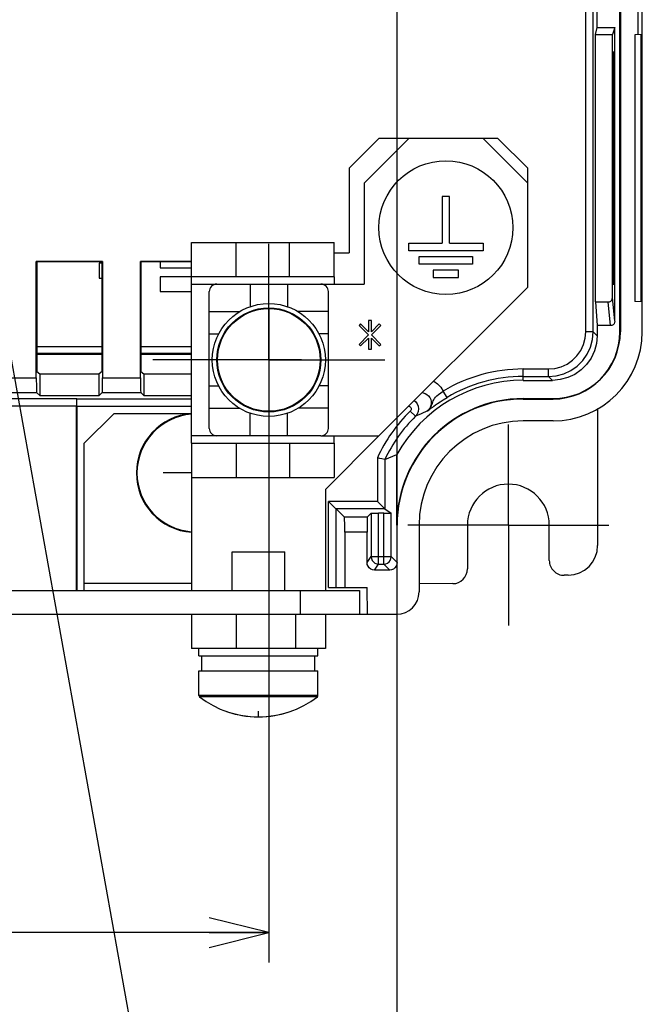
# Model space of a CAD drawing. Extents: x 27 to 410, y 33 to 287.
# Tile 30 of 34: x 277 to 298, y 116 to 149. Entities that reach past the tile are written whole.
import ezdxf

# ---------------------------------------------------------------- set-up
doc = ezdxf.new("R2010")
doc.units = 0
doc.header["$LTSCALE"] = 23.1
doc.linetypes.add('CENTER', pattern=[0.6, 0.375, -0.075, 0.075, -0.075])
doc.layers.get('0').update_dxf_attribs({"linetype": 'CONTINUOUS'})
for name, color, linetype in [('ALL_COSM', 7, 'CONTINUOUS'), ('ALL_CURVE', 7, 'CONTINUOUS'), ('ALL_DIM', 7, 'CONTINUOUS'), ('ALL_NOTE', 7, 'CONTINUOUS'), ('DEFAULT_1', 7, 'CENTER')]:
    doc.layers.add(name, color=color, linetype=linetype)
doc.dimstyles.get("Standard").update_dxf_attribs({"dimtxt": 2.5, "dimasz": 2.5, "dimexe": 1.25, "dimexo": 0.625, "dimtad": 1, "dimcen": 2.5, "dimazin": 3, "dimtfac": 1, "dimtmove": 0, "dimatfit": 3})

# ---------------------------------------------------------------- blocks, each defined once
blk = doc.blocks.new('_OPEN')
at = {"color": 0, "linetype": 'BYBLOCK'}
for p, q in [((0, 0), (-1, 0.25)), ((-1, -0.25), (0, 0)), ((-1, 0), (0, 0))]:
    blk.add_line(p, q, dxfattribs=at)
blk = doc.blocks.new('*D17')
at = {"layer": 'ALL_DIM', "color": 2, "linetype": 'CONTINUOUS'}
for p, q in [((285.851, 135.109), (285.851, 117.056)), ((240.951, 132.412), (240.951, 117.056)), ((240.951, 118.056), (263.401, 118.056)), ((285.851, 118.056), (263.401, 118.056))]:
    blk.add_line(p, q, dxfattribs=at)
at = {"layer": 'ALL_DIM', "color": 2, "linetype": 'CONTINUOUS', "xscale": 2, "yscale": 2, "zscale": 2, "rotation": 180}
blk.add_blockref('_OPEN', (240.951, 118.056), dxfattribs=at)
at = {"layer": 'ALL_DIM', "color": 2, "linetype": 'CONTINUOUS', "xscale": 2, "yscale": 2, "zscale": 2}
blk.add_blockref('_OPEN', (285.851, 118.056), dxfattribs=at)
blk = doc.blocks.new('*D22')
at = {"layer": 'ALL_DIM', "color": 2, "linetype": 'CONTINUOUS'}
for p, q in [((235.651, 156.562), (235.651, 109.465)), ((290.151, 156.562), (290.151, 109.465)), ((235.651, 110.465), (262.901, 110.465)), ((290.151, 110.465), (262.901, 110.465))]:
    blk.add_line(p, q, dxfattribs=at)
at = {"layer": 'ALL_DIM', "color": 2, "linetype": 'CONTINUOUS', "xscale": 2, "yscale": 2, "zscale": 2, "rotation": 180}
blk.add_blockref('_OPEN', (235.651, 110.465), dxfattribs=at)
at = {"layer": 'ALL_DIM', "color": 2, "linetype": 'CONTINUOUS', "xscale": 2, "yscale": 2, "zscale": 2}
blk.add_blockref('_OPEN', (290.151, 110.465), dxfattribs=at)
blk = doc.blocks.new('*D35')
at = {"layer": 'ALL_DIM', "color": 2, "linetype": 'CONTINUOUS'}
for p, q in [((232.901, 132.762), (232.901, 213.93)), ((283.116, 208.35), (283.116, 213.93)), ((232.901, 212.93), (258.009, 212.93)), ((283.116, 212.93), (258.009, 212.93)), ((283.116, 167.32), (283.116, 206.28))]:
    blk.add_line(p, q, dxfattribs=at)
at = {"layer": 'ALL_DIM', "color": 2, "linetype": 'CONTINUOUS', "xscale": 2, "yscale": 2, "zscale": 2, "rotation": 180}
blk.add_blockref('_OPEN', (232.901, 212.93), dxfattribs=at)
at = {"layer": 'ALL_DIM', "color": 2, "linetype": 'CONTINUOUS', "xscale": 2, "yscale": 2, "zscale": 2}
blk.add_blockref('_OPEN', (283.116, 212.93), dxfattribs=at)
blk = doc.blocks.new('*D36')
at = {"layer": 'ALL_DIM', "color": 2, "linetype": 'CONTINUOUS'}
for p, q in [((232.901, 132.762), (232.901, 208.289)), ((284.386, 162.24), (284.386, 208.289)), ((232.901, 207.289), (258.644, 207.289)), ((284.386, 207.289), (258.644, 207.289))]:
    blk.add_line(p, q, dxfattribs=at)
at = {"layer": 'ALL_DIM', "color": 2, "linetype": 'CONTINUOUS', "xscale": 2, "yscale": 2, "zscale": 2, "rotation": 180}
blk.add_blockref('_OPEN', (232.901, 207.289), dxfattribs=at)
at = {"layer": 'ALL_DIM', "color": 2, "linetype": 'CONTINUOUS', "xscale": 2, "yscale": 2, "zscale": 2}
blk.add_blockref('_OPEN', (284.386, 207.289), dxfattribs=at)

msp = doc.modelspace()

# ---------------------------------------------------------------- linework, layer by layer
at = {"color": 7, "linetype": 'CONTINUOUS'}
for p, q in [((298.401, 138.262), (298.401, 168.898)), ((296.499, 138.258), (296.499, 155.29)), ((296.749, 138.258), (296.749, 155.294)), ((297.651, 138.262), (297.651, 155.539)), ((296.881, 148.497), (296.881, 153.676)), ((297.665, 153.012), (297.665, 138.262)), ((298.251, 153.012), (298.251, 148.254)), ((296.826, 148.262), (296.881, 148.497)), ((296.881, 148.497), (297.48, 148.497)), ((297.48, 148.497), (297.401, 148.262)), ((297.48, 138.62), (297.48, 148.497)), ((296.826, 148.262), (297.401, 148.262)), ((296.826, 139.262), (296.826, 148.262)), ((297.401, 139.413), (297.401, 148.262)), ((298.401, 148.262), (298.151, 148.249)), ((298.151, 148.249), (298.151, 139.275)), ((298.359, 139.264), (298.359, 148.259)), ((298.363, 139.264), (298.363, 148.26)), ((297.412, 147.675), (297.441, 147.678)), ((297.412, 139.848), (297.412, 147.675)), ((297.441, 147.678), (297.441, 139.846)), ((298.401, 147.762), (298.363, 147.758)), ((289.551, 144.762), (288.551, 143.762)), ((290.551, 144.762), (289.551, 144.762)), ((293.551, 144.762), (293.051, 144.762)), ((294.551, 143.762), (293.551, 144.762)), ((288.551, 143.762), (288.551, 140.912)), ((294.551, 143.262), (294.551, 143.762)), ((283.251, 141.262), (288.051, 141.262)), ((283.251, 140.112), (283.251, 141.262)), ((284.751, 140.112), (284.751, 141.262)), ((286.551, 140.112), (286.551, 141.262)), ((288.051, 140.112), (288.051, 141.262)), ((288.051, 140.912), (288.551, 140.912)), ((280.265, 140.625), (278.038, 140.625)), ((278.038, 140.625), (278.051, 140.612)), ((278.038, 136.717), (278.038, 140.625)), ((280.252, 140.612), (278.051, 140.612)), ((278.051, 140.612), (278.051, 136.92)), ((280.252, 140.562), (280.151, 140.562)), ((280.151, 140.562), (280.151, 140.062)), ((280.265, 140.625), (280.252, 140.612)), ((280.252, 136.92), (280.252, 140.612)), ((280.265, 140.625), (280.265, 136.717)), ((283.251, 140.625), (281.538, 140.625)), ((281.538, 140.625), (281.551, 140.612)), ((281.538, 136.717), (281.538, 140.625)), ((283.251, 140.612), (281.551, 140.612)), ((281.551, 140.612), (281.551, 136.92)), ((282.201, 140.612), (282.201, 140.412)), ((282.201, 140.412), (283.251, 140.412)), ((280.151, 140.062), (280.252, 140.062)), ((283.251, 140.112), (282.201, 140.112)), ((282.201, 140.112), (282.201, 139.612)), ((284.101, 139.862), (287.601, 139.862)), ((285.226, 139.862), (285.226, 139.106)), ((286.476, 139.862), (286.476, 139.106)), ((297.441, 139.846), (297.412, 139.848)), ((298.363, 139.765), (298.401, 139.762)), ((282.201, 139.612), (283.251, 139.612)), ((283.851, 135.012), (283.851, 139.612)), ((287.851, 135.012), (287.851, 139.612)), ((297.48, 138.62), (297.401, 139.413)), ((296.826, 139.262), (297.252, 139.262)), ((296.826, 139.262), (296.881, 138.468)), ((297.33, 138.468), (297.252, 139.262)), ((298.401, 139.262), (298.151, 139.275)), ((283.851, 138.937), (284.867, 138.937)), ((287.851, 138.937), (286.836, 138.937)), ((297.33, 138.468), (296.881, 138.468)), ((296.881, 138.468), (296.881, 138.127)), ((283.851, 138.187), (284.165, 138.187)), ((287.851, 138.187), (287.538, 138.187)), ((296.749, 138.258), (296.499, 138.258)), ((296.881, 138.127), (296.749, 138.258)), ((297.665, 138.262), (297.651, 138.262)), ((278.051, 137.762), (280.252, 137.762)), ((281.551, 137.762), (283.251, 137.762)), ((280.252, 137.533), (278.051, 137.533)), ((278.051, 137.512), (280.252, 137.512)), ((283.251, 137.533), (281.551, 137.533)), ((281.551, 137.512), (283.251, 137.512)), ((278.051, 136.92), (278.151, 136.85)), ((278.151, 136.85), (280.151, 136.85)), ((278.151, 136.85), (278.151, 136.112)), ((280.252, 136.92), (280.151, 136.85)), ((280.151, 136.112), (280.151, 136.85)), ((281.551, 136.92), (281.651, 136.85)), ((281.651, 136.85), (283.251, 136.85)), ((281.651, 136.85), (281.651, 136.112)), ((294.401, 137.009), (295.249, 137.009)), ((294.401, 136.627), (294.401, 137.009)), ((294.401, 136.759), (295.249, 136.759)), ((295.249, 136.759), (295.249, 137.009)), ((295.381, 136.627), (295.249, 136.759)), ((276.765, 136.717), (278.038, 136.717)), ((280.265, 136.717), (281.538, 136.717)), ((283.851, 136.437), (284.165, 136.437)), ((287.851, 136.437), (287.538, 136.437)), ((294.401, 136.627), (295.381, 136.627)), ((276.756, 136.217), (278.047, 136.217)), ((278.047, 136.217), (278.151, 136.112)), ((278.151, 136.112), (280.151, 136.112)), ((280.256, 136.217), (280.151, 136.112)), ((280.256, 136.217), (281.547, 136.217)), ((281.547, 136.217), (281.651, 136.112)), ((281.651, 136.112), (283.251, 136.112)), ((291.84, 136.052), (291.712, 136.267)), ((273.423, 136.016), (279.388, 136.016)), ((273.673, 135.766), (279.393, 135.766)), ((279.388, 136.016), (279.397, 136.007)), ((279.393, 129.562), (279.393, 135.766)), ((279.397, 136.007), (283.251, 136.007)), ((279.401, 135.757), (283.251, 135.757)), ((279.401, 135.757), (279.401, 129.562)), ((294.401, 136.012), (295.401, 136.012)), ((294.401, 136.012), (294.401, 135.999)), ((294.401, 135.999), (295.401, 135.999)), ((295.401, 135.999), (295.401, 136.012)), ((280.651, 135.512), (279.651, 134.512)), ((280.651, 135.512), (283.251, 135.512)), ((283.851, 135.687), (284.867, 135.687)), ((285.226, 134.762), (285.226, 135.517)), ((286.476, 134.762), (286.476, 135.517)), ((287.851, 135.687), (286.836, 135.687)), ((290.603, 135.595), (290.779, 135.417)), ((291.186, 135.599), (291.21, 135.617)), ((291.21, 135.617), (291.242, 135.641)), ((296.901, 135.675), (296.901, 131.073)), ((295.401, 135.262), (294.401, 135.262)), ((287.601, 134.762), (284.101, 134.762)), ((287.751, 132.962), (289.551, 134.762)), ((279.651, 129.562), (279.651, 134.512)), ((283.251, 134.512), (283.251, 129.562)), ((284.751, 134.512), (284.751, 133.362)), ((286.551, 134.512), (286.551, 133.362)), ((288.051, 134.512), (288.051, 133.362)), ((290.151, 131.762), (290.151, 134.13)), ((289.5, 134.02), (289.5, 132.558)), ((289.75, 133.964), (289.645, 133.988)), ((289.75, 133.964), (289.75, 132.308)), ((283.251, 133.362), (288.051, 133.362)), ((287.751, 132.962), (287.751, 129.562)), ((289.5, 132.558), (287.861, 132.558)), ((288.395, 132.024), (287.861, 132.558)), ((287.861, 129.662), (287.861, 132.558)), ((289.75, 132.308), (289.5, 132.558)), ((289.75, 132.308), (288.111, 132.308)), ((288.111, 129.662), (288.111, 132.308)), ((289.292, 132.159), (289.158, 132.024)), ((289.292, 132.159), (289.292, 130.699)), ((289.714, 132.162), (289.542, 132.162)), ((289.542, 130.449), (289.542, 132.162)), ((289.714, 130.449), (289.714, 132.162)), ((289.75, 132.308), (289.964, 132.159)), ((289.964, 130.699), (289.964, 132.159)), ((289.158, 132.024), (288.395, 132.024)), ((289.151, 131.524), (288.401, 131.524)), ((288.401, 131.524), (288.401, 129.662)), ((289.151, 130.498), (289.151, 131.524)), ((290.151, 131.762), (290.165, 131.762)), ((290.165, 130.498), (290.165, 131.762)), ((290.901, 131.762), (290.901, 129.512)), ((292.526, 131.762), (292.526, 130.29)), ((295.276, 130.572), (295.276, 131.762)), ((284.615, 130.862), (286.388, 130.862)), ((284.615, 129.562), (284.615, 130.862)), ((286.388, 129.562), (286.388, 130.862)), ((289.151, 130.498), (289.292, 130.699)), ((289.292, 130.699), (289.964, 130.699)), ((290.165, 130.498), (289.964, 130.699)), ((289.401, 130.249), (289.542, 130.449)), ((289.915, 130.249), (289.401, 130.249)), ((289.542, 130.449), (289.714, 130.449)), ((289.915, 130.249), (289.714, 130.449)), ((279.651, 129.812), (283.251, 129.812)), ((292.031, 129.79), (290.901, 129.78)), ((295.91, 130.073), (295.781, 130.072)), ((267.151, 129.562), (288.901, 129.562)), ((286.901, 129.562), (286.901, 128.762)), ((287.861, 129.662), (289.151, 129.662)), ((288.901, 129.562), (288.901, 128.762)), ((289.167, 128.762), (289.151, 129.662)), ((283.251, 128.762), (283.251, 127.612)), ((284.751, 128.762), (284.751, 127.612)), ((286.751, 128.762), (286.751, 127.612)), ((287.751, 128.762), (287.751, 127.612)), ((288.901, 128.762), (290.151, 128.762)), ((283.501, 127.362), (283.501, 127.612)), ((287.501, 127.362), (287.501, 127.612)), ((283.501, 127.362), (287.501, 127.362)), ((283.601, 126.862), (283.601, 127.362)), ((287.401, 126.862), (287.401, 127.362)), ((283.501, 126.862), (287.501, 126.862)), ((283.501, 126.024), (283.501, 126.862)), ((287.501, 126.024), (287.501, 126.862)), ((287.501, 126.024), (283.501, 126.024)), ((287.482, 125.985), (283.521, 125.985))]:
    msp.add_line(p, q, dxfattribs=at)
at = {"color": 3, "linetype": 'CONTINUOUS'}
for p, q in [((290.551, 144.762), (289.051, 143.262)), ((293.051, 144.762), (290.551, 144.762)), ((294.551, 143.262), (293.051, 144.762)), ((289.051, 143.262), (289.051, 139.862)), ((294.551, 139.762), (294.551, 143.262)), ((288.051, 140.112), (283.251, 140.112)), ((283.251, 134.512), (283.251, 140.112)), ((288.051, 140.112), (288.051, 139.862)), ((283.251, 139.862), (284.101, 139.862)), ((287.601, 139.862), (289.051, 139.862)), ((289.551, 134.762), (294.551, 139.762)), ((284.101, 134.762), (283.251, 134.762)), ((287.601, 134.762), (289.551, 134.762)), ((288.051, 134.512), (288.051, 134.762)), ((283.251, 134.512), (288.051, 134.512)), ((237.901, 128.762), (288.901, 128.762)), ((287.751, 127.612), (283.251, 127.612))]:
    msp.add_line(p, q, dxfattribs=at)
at = {"color": 7, "linetype": 'CONTINUOUS'}
for points in [[(297.252, 139.262), (297.298, 139.269), (297.339, 139.29), (297.373, 139.324), (297.394, 139.366), (297.401, 139.413)], [(297.48, 138.62), (297.473, 138.573), (297.451, 138.53), (297.418, 138.497), (297.376, 138.475), (297.33, 138.468)], [(295.249, 136.759), (295.509, 136.781), (295.762, 136.849), (295.999, 136.959), (296.213, 137.109), (296.399, 137.294), (296.549, 137.509), (296.659, 137.746), (296.727, 137.999), (296.749, 138.258)], [(295.249, 137.009), (295.466, 137.027), (295.676, 137.084), (295.874, 137.176), (296.053, 137.301), (296.207, 137.455), (296.332, 137.634), (296.424, 137.832), (296.481, 138.042), (296.499, 138.258)], [(296.881, 138.127), (296.858, 137.867), (296.79, 137.614), (296.68, 137.377), (296.53, 137.163), (296.345, 136.978), (296.131, 136.828), (295.894, 136.718), (295.641, 136.65), (295.381, 136.627)], [(278.038, 136.717), (278.038, 136.607), (278.039, 136.502), (278.04, 136.408), (278.041, 136.329), (278.043, 136.269), (278.045, 136.231), (278.047, 136.217)], [(280.256, 136.217), (280.258, 136.231), (280.26, 136.269), (280.262, 136.329), (280.263, 136.408), (280.264, 136.502), (280.265, 136.607), (280.265, 136.717)], [(281.538, 136.717), (281.538, 136.607), (281.539, 136.502), (281.54, 136.408), (281.541, 136.329), (281.543, 136.269), (281.545, 136.231), (281.547, 136.217)], [(291.39, 136.6), (291.4, 136.595), (291.523, 136.505), (291.628, 136.394), (291.712, 136.267)], [(291.003, 136.213), (291.033, 136.21), (291.101, 136.188), (291.163, 136.154), (291.217, 136.107), (291.26, 136.051), (291.291, 135.987), (291.308, 135.918), (291.311, 135.847), (291.3, 135.776), (291.275, 135.71), (291.236, 135.65), (291.186, 135.599)], [(291.186, 135.599), (291.212, 135.621), (291.236, 135.647), (291.259, 135.675), (291.28, 135.705), (291.299, 135.738), (291.317, 135.774), (291.334, 135.812), (291.349, 135.852), (291.363, 135.892), (291.379, 135.933), (291.399, 135.974), (291.423, 136.016), (291.456, 136.059), (291.499, 136.105), (291.555, 136.155), (291.626, 136.21), (291.712, 136.267)], [(279.388, 136.016), (279.39, 136.006), (279.391, 135.981), (279.392, 135.941), (279.392, 135.89), (279.393, 135.83), (279.393, 135.766)], [(279.401, 135.757), (279.401, 135.821), (279.401, 135.881), (279.4, 135.932), (279.399, 135.972), (279.398, 135.998), (279.397, 136.007)], [(290.553, 135.763), (290.558, 135.763), (290.583, 135.752), (290.603, 135.737), (290.619, 135.716), (290.629, 135.692), (290.633, 135.666), (290.629, 135.64), (290.619, 135.616), (290.603, 135.595)], [(290.737, 135.947), (290.78, 135.913), (290.836, 135.84), (290.871, 135.756), (290.882, 135.665), (290.87, 135.574), (290.835, 135.49), (290.779, 135.417)], [(291.242, 135.641), (291.274, 135.666), (291.295, 135.682), (291.322, 135.703), (291.357, 135.728), (291.4, 135.76), (291.454, 135.8), (291.523, 135.848), (291.609, 135.906), (291.715, 135.975), (291.84, 136.052)], [(291.186, 135.599), (290.971, 135.506), (290.779, 135.417)], [(289.75, 133.964), (289.881, 134.024), (290.015, 134.079), (290.151, 134.13)], [(289.645, 133.988), (289.576, 134.003), (289.5, 134.02)], [(289.292, 132.159), (289.301, 132.159), (289.327, 132.16), (289.366, 132.161), (289.418, 132.161), (289.478, 132.161), (289.542, 132.162)], [(289.714, 132.162), (289.778, 132.161), (289.838, 132.161), (289.889, 132.161), (289.929, 132.16), (289.954, 132.159), (289.964, 132.159)], [(288.401, 131.524), (288.401, 131.635), (288.401, 131.739), (288.4, 131.834), (288.399, 131.913), (288.398, 131.973), (288.397, 132.01), (288.395, 132.024)], [(289.158, 132.024), (289.156, 132.01), (289.155, 131.973), (289.154, 131.913), (289.153, 131.834), (289.152, 131.739), (289.152, 131.635), (289.151, 131.524)], [(289.401, 130.249), (289.337, 130.257), (289.276, 130.282), (289.225, 130.322), (289.185, 130.373), (289.16, 130.434), (289.151, 130.498)], [(289.292, 130.699), (289.301, 130.635), (289.326, 130.574), (289.365, 130.523), (289.417, 130.483), (289.477, 130.458), (289.542, 130.449)], [(289.714, 130.449), (289.778, 130.458), (289.839, 130.483), (289.891, 130.523), (289.93, 130.574), (289.955, 130.635), (289.964, 130.699)], [(290.165, 130.498), (290.156, 130.434), (290.131, 130.373), (290.091, 130.322), (290.04, 130.282), (289.979, 130.257), (289.915, 130.249)]]:
    msp.add_lwpolyline(points, dxfattribs=at)
for centre, radius in [((291.801, 141.762), 2.25), ((285.851, 137.312), 1.9), ((285.851, 137.312), 1.75), ((285.851, 137.312), 1.727)]:
    msp.add_circle(centre, radius, dxfattribs=at)
for centre, radius, start, end in [((284.101, 139.612), 0.25, 90, 180), ((287.601, 139.612), 0.25, 0, 90), ((295.401, 138.262), 3, 270, 360), ((295.401, 138.262), 2.25, 270, 360), ((295.401, 138.262), 2.263, 270, 360), ((294.401, 131.762), 5.247, 90, 120.8382), ((294.401, 131.762), 4.997, 90, 120.8376), ((294.401, 131.762), 4.866, 90, 150.8654), ((294.401, 131.762), 4.25, 90, 180), ((294.401, 131.762), 4.237, 90, 180), ((283.401, 133.512), 2, 94.2527, 265.7481), ((283.401, 133.512), 1.98, 94.2967, 265.7041), ((294.401, 131.762), 5.397, 134.7395, 155.2649), ((294.401, 131.762), 5.147, 134.7396, 154.6615), ((294.401, 131.762), 3.5, 90, 180), ((284.101, 135.012), 0.25, 180, 270), ((287.601, 135.012), 0.25, 270, 360), ((293.901, 131.762), 1.375, 0, 180), ((295.901, 131.073), 1, 270.4997, 0.0017), ((295.776, 130.572), 0.5, 180.0899, 270.4989), ((292.026, 130.29), 0.5, 270.4989, 359.9104), ((290.151, 129.512), 0.75, 270, 360), ((283.551, 126.024), 0.05, 180, 232.4557), ((285.501, 128.562), 3.25, 232.4557, 307.5443), ((287.451, 126.024), 0.05, 307.5443, 360)]:
    msp.add_arc(centre, radius, start, end, dxfattribs=at)
at = {"layer": 'ALL_COSM', "color": 7, "linetype": 'CONTINUOUS'}
for p, q in [((291.926, 142.812), (291.676, 142.812)), ((291.676, 142.812), (291.676, 141.237)), ((291.926, 141.237), (291.926, 142.812)), ((290.551, 141.237), (291.676, 141.237)), ((290.551, 140.987), (290.551, 141.237)), ((291.926, 141.237), (293.051, 141.237)), ((293.051, 141.237), (293.051, 140.987)), ((293.051, 140.987), (290.551, 140.987)), ((290.901, 140.787), (292.701, 140.787)), ((290.901, 140.537), (290.901, 140.787)), ((292.701, 140.787), (292.701, 140.537)), ((292.701, 140.537), (290.901, 140.537)), ((292.226, 140.337), (291.376, 140.337)), ((291.376, 140.337), (291.376, 140.087)), ((291.376, 140.087), (292.226, 140.087)), ((292.226, 140.087), (292.226, 140.337))]:
    msp.add_line(p, q, dxfattribs=at)
at = {"layer": 'ALL_CURVE', "color": 40, "linetype": 'CONTINUOUS'}
for p, q in [((285.851, 139.038), (285.851, 135.585)), ((286.951, 137.312), (284.751, 137.312)), ((283.251, 133.512), (282.301, 133.512)), ((285.501, 125.312), (285.501, 125.503))]:
    msp.add_line(p, q, dxfattribs=at)
at = {"layer": 'ALL_CURVE', "color": 4, "linetype": 'CONTINUOUS'}
for p, q in [((288.937, 138.527), (288.885, 138.474)), ((288.885, 138.474), (289.197, 138.155)), ((289.197, 138.261), (288.937, 138.527)), ((289.301, 138.634), (289.197, 138.634)), ((289.197, 138.634), (289.197, 138.261)), ((289.301, 138.261), (289.301, 138.634)), ((289.562, 138.527), (289.301, 138.261)), ((289.301, 138.155), (289.614, 138.474)), ((289.614, 138.474), (289.562, 138.527)), ((289.197, 138.155), (288.885, 137.836)), ((289.614, 137.836), (289.301, 138.155)), ((288.885, 137.836), (288.937, 137.783)), ((288.937, 137.783), (289.197, 138.049)), ((289.197, 138.049), (289.197, 137.676)), ((289.301, 138.049), (289.562, 137.783)), ((289.301, 137.676), (289.301, 138.049)), ((289.562, 137.783), (289.614, 137.836)), ((289.197, 137.676), (289.301, 137.676))]:
    msp.add_line(p, q, dxfattribs=at)
at = {"layer": 'ALL_CURVE', "color": 40, "linetype": 'CONTINUOUS'}
msp.add_arc((285.501, 128.562), 3.25, 250.2168, 289.7832, dxfattribs=at)
at = {"layer": 'ALL_NOTE', "color": 2, "linetype": 'CONTINUOUS'}
msp.add_line((273.882, 155.665), (284.891, 94.422), dxfattribs=at)
at = {"layer": 'DEFAULT_1', "color": 7, "linetype": 'CENTER'}
for p, q in [((285.851, 137.312), (285.851, 141.212)), ((285.851, 137.312), (281.951, 137.312)), ((285.851, 137.312), (289.751, 137.312)), ((285.851, 137.312), (285.851, 133.412)), ((293.901, 131.762), (293.901, 135.137)), ((293.901, 131.762), (290.526, 131.762)), ((293.901, 131.762), (297.276, 131.762)), ((293.901, 131.762), (293.901, 128.387))]:
    msp.add_line(p, q, dxfattribs=at)

# ---------------------------------------------------------------- dimensions: what is measured, and where the dimension line sits
at = {"layer": 'ALL_DIM', "color": 2, "linetype": 'CONTINUOUS'}
for base, p1, p2, picture, middle in [((283.116484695, 212.930250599), (232.901484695, 132.761602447), (283.116484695, 167.319741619), '*D35', (250.72342502, 213.630250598)), ((284.386484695, 207.289294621), (232.901484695, 132.761602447), (284.386484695, 162.239741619), '*D36', (255.082859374, 207.989294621)), ((285.851, 118.056), (240.951, 132.412), (285.851, 135.109), '*D17', (258.698, 118.756))]:
    dim = msp.add_linear_dim(base=base, p1=p1, p2=p2, dimstyle='Standard', dxfattribs=at)
    dim.commit()
    dim.dimension.update_dxf_attribs({"geometry": picture, "text_midpoint": middle, "dimtype": 128})
dim = msp.add_linear_dim(base=(235.651, 110.465), p1=(290.151, 156.562), p2=(235.651, 156.562), angle=180, dimstyle='Standard', dxfattribs=at)
dim.commit()
dim.dimension.update_dxf_attribs({"geometry": '*D22', "text_midpoint": (248.668, 111.165), "dimtype": 128})

doc.saveas('drawing.dxf')
